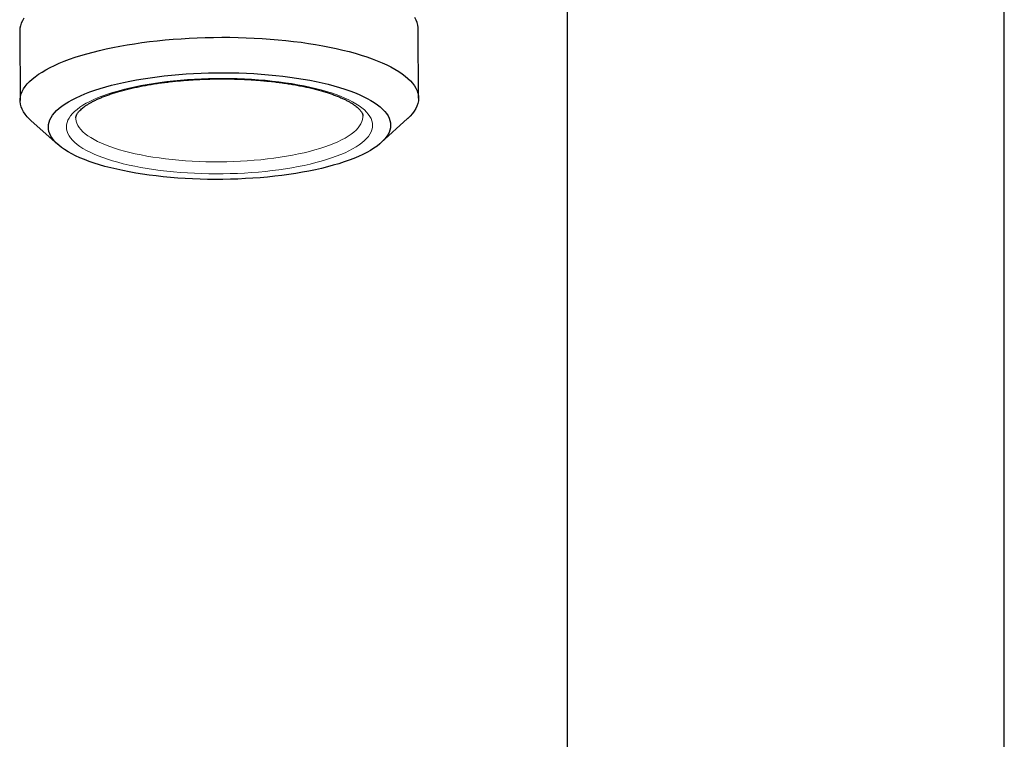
# Model space of a CAD drawing. Header units: millimetres. Extents: x 8 to 2427, y 12 to 2587.
# Tile 19 of 153: x 1088 to 1140, y 1339 to 1377. Entities that reach past the tile are written whole.
import ezdxf

# ---------------------------------------------------------------- set-up
doc = ezdxf.new("R2010")
doc.units = ezdxf.units.MM

msp = doc.modelspace()

# ---------------------------------------------------------------- linework, layer by layer
at = {"color": 7, "linetype": 'Continuous', "lineweight": 30}
for p, q in [((1117.274, 1378.2), (1117.274, 1001.223)), ((1140.274, 1001.223), (1140.274, 1378.2)), ((1088.489, 1376.018), (1088.51, 1372.364)), ((1109.465, 1372.488), (1109.443, 1376.142)), ((1089.096, 1371.297), (1090.499, 1370.052)), ((1107.504, 1370.153), (1108.892, 1371.414))]:
    msp.add_line(p, q, dxfattribs=at)
at = {"color": 7, "linetype": 'Continuous', "lineweight": 30, "flags": 128}
for points in [[(1088.712, 1376.696), (1088.633, 1376.564), (1088.57, 1376.431), (1088.526, 1376.297), (1088.498, 1376.163), (1088.489, 1376.029), (1088.489, 1376.018)], [(1109.443, 1376.142), (1109.442, 1376.198), (1109.425, 1376.332), (1109.39, 1376.465), (1109.338, 1376.598), (1109.268, 1376.73)], [(1092.022, 1374.828), (1092.349, 1374.916), (1092.687, 1375.001), (1093.036, 1375.081), (1093.395, 1375.157), (1093.764, 1375.228), (1094.141, 1375.295), (1094.526, 1375.356), (1094.919, 1375.413), (1095.319, 1375.465), (1095.725, 1375.511), (1096.137, 1375.553), (1096.553, 1375.589), (1096.973, 1375.619), (1097.397, 1375.645), (1097.824, 1375.665), (1098.252, 1375.679), (1098.682, 1375.688), (1099.112, 1375.692), (1099.542, 1375.69), (1099.971, 1375.682), (1100.399, 1375.669), (1100.824, 1375.65), (1101.246, 1375.627), (1101.664, 1375.597), (1102.077, 1375.563), (1102.486, 1375.523), (1102.888, 1375.477), (1103.284, 1375.427), (1103.673, 1375.372), (1104.054, 1375.311), (1104.426, 1375.246), (1104.789, 1375.176), (1105.142, 1375.101), (1105.485, 1375.022), (1105.817, 1374.939), (1106.138, 1374.851), (1106.446, 1374.759), (1106.742, 1374.663), (1107.025, 1374.564), (1107.294, 1374.461), (1107.549, 1374.354), (1107.79, 1374.244), (1108.016, 1374.131), (1108.226, 1374.016), (1108.421, 1373.897), (1108.601, 1373.776), (1108.764, 1373.653), (1108.91, 1373.528), (1109.04, 1373.401), (1109.153, 1373.272), (1109.248, 1373.142), (1109.327, 1373.01), (1109.388, 1372.878), (1109.431, 1372.745), (1109.457, 1372.611), (1109.465, 1372.477), (1109.456, 1372.343), (1109.428, 1372.209), (1109.384, 1372.076), (1109.321, 1371.943), (1109.242, 1371.81), (1109.145, 1371.679), (1109.03, 1371.549), (1108.899, 1371.421), (1108.892, 1371.414)], [(1089.096, 1371.297), (1088.998, 1371.388), (1088.877, 1371.516), (1088.773, 1371.646), (1088.686, 1371.776), (1088.616, 1371.908), (1088.564, 1372.041), (1088.529, 1372.175), (1088.512, 1372.308), (1088.513, 1372.442), (1088.531, 1372.576), (1088.567, 1372.71), (1088.621, 1372.844), (1088.692, 1372.976), (1088.78, 1373.108), (1088.886, 1373.238), (1089.009, 1373.368), (1089.148, 1373.495), (1089.304, 1373.621), (1089.477, 1373.745), (1089.665, 1373.866), (1089.869, 1373.985), (1090.089, 1374.102), (1090.323, 1374.215), (1090.572, 1374.326), (1090.836, 1374.434), (1091.113, 1374.538), (1091.403, 1374.638), (1091.706, 1374.735), (1092.022, 1374.828)], [(1093.012, 1373.085), (1093.316, 1373.167), (1093.63, 1373.245), (1093.955, 1373.319), (1094.289, 1373.388), (1094.633, 1373.452), (1094.986, 1373.512), (1095.346, 1373.566), (1095.714, 1373.616), (1096.087, 1373.661), (1096.467, 1373.7), (1096.852, 1373.735), (1097.24, 1373.764), (1097.632, 1373.787), (1098.027, 1373.805), (1098.424, 1373.818), (1098.822, 1373.825), (1099.22, 1373.827), (1099.618, 1373.823), (1100.014, 1373.814), (1100.409, 1373.8), (1100.801, 1373.78), (1101.189, 1373.754), (1101.573, 1373.723), (1101.952, 1373.687), (1102.325, 1373.646), (1102.691, 1373.599), (1103.051, 1373.548), (1103.402, 1373.491), (1103.745, 1373.43), (1104.079, 1373.364), (1104.402, 1373.293), (1104.715, 1373.218), (1105.017, 1373.139), (1105.307, 1373.056), (1105.585, 1372.968), (1105.849, 1372.877), (1106.101, 1372.782), (1106.338, 1372.684), (1106.561, 1372.582), (1106.769, 1372.477), (1106.962, 1372.37), (1107.14, 1372.26), (1107.301, 1372.147), (1107.447, 1372.032), (1107.575, 1371.916), (1107.687, 1371.797), (1107.782, 1371.677), (1107.86, 1371.556), (1107.92, 1371.434), (1107.963, 1371.311), (1107.988, 1371.187), (1107.996, 1371.063), (1107.986, 1370.939), (1107.959, 1370.815), (1107.913, 1370.691), (1107.851, 1370.568), (1107.771, 1370.446), (1107.674, 1370.326), (1107.56, 1370.206), (1107.429, 1370.088), (1107.282, 1369.972), (1107.119, 1369.858), (1106.939, 1369.746), (1106.744, 1369.637), (1106.534, 1369.531), (1106.309, 1369.427), (1106.07, 1369.326), (1105.817, 1369.229), (1105.551, 1369.136), (1105.271, 1369.046), (1104.98, 1368.96), (1104.677, 1368.878), (1104.362, 1368.8), (1104.038, 1368.726), (1103.703, 1368.657), (1103.359, 1368.593), (1103.006, 1368.533), (1102.646, 1368.478), (1102.279, 1368.429), (1101.905, 1368.384), (1101.525, 1368.344), (1101.141, 1368.31), (1100.752, 1368.281), (1100.36, 1368.258), (1099.965, 1368.239), (1099.568, 1368.227), (1099.17, 1368.219), (1098.772, 1368.218), (1098.374, 1368.221), (1097.978, 1368.23), (1097.583, 1368.245), (1097.192, 1368.265), (1096.803, 1368.291), (1096.419, 1368.321), (1096.041, 1368.358), (1095.667, 1368.399), (1095.301, 1368.445), (1094.941, 1368.497), (1094.59, 1368.553), (1094.247, 1368.615), (1093.914, 1368.681), (1093.59, 1368.751), (1093.277, 1368.826), (1092.975, 1368.906), (1092.685, 1368.989), (1092.408, 1369.077), (1092.143, 1369.168), (1091.892, 1369.263), (1091.654, 1369.361), (1091.431, 1369.463), (1091.223, 1369.567), (1091.03, 1369.675), (1090.852, 1369.785), (1090.691, 1369.897), (1090.546, 1370.012), (1090.417, 1370.129), (1090.305, 1370.247), (1090.21, 1370.367), (1090.133, 1370.489), (1090.072, 1370.611), (1090.029, 1370.734), (1090.004, 1370.858), (1089.996, 1370.982), (1090.006, 1371.106), (1090.034, 1371.23), (1090.079, 1371.353), (1090.141, 1371.476), (1090.221, 1371.598), (1090.318, 1371.719), (1090.432, 1371.839), (1090.563, 1371.957), (1090.71, 1372.073), (1090.874, 1372.187), (1091.053, 1372.298), (1091.248, 1372.408), (1091.458, 1372.514), (1091.683, 1372.618), (1091.922, 1372.718), (1092.175, 1372.815), (1092.442, 1372.909), (1092.721, 1372.999), (1093.012, 1373.085)]]:
    msp.add_lwpolyline(points, dxfattribs=at)
at = {"color": 252, "linetype": 'Continuous', "lineweight": 0, "flags": 128}
for points in [[(1093.644, 1372.867), (1093.932, 1372.945), (1094.23, 1373.018), (1094.54, 1373.088), (1094.859, 1373.152), (1095.187, 1373.212), (1095.524, 1373.267), (1095.868, 1373.317), (1096.219, 1373.362), (1096.576, 1373.402), (1096.939, 1373.436), (1097.306, 1373.466), (1097.677, 1373.49), (1098.05, 1373.508), (1098.426, 1373.521), (1098.803, 1373.529), (1099.18, 1373.531), (1099.557, 1373.528), (1099.933, 1373.519), (1100.307, 1373.504), (1100.678, 1373.484), (1101.045, 1373.459), (1101.408, 1373.429), (1101.765, 1373.393), (1102.116, 1373.351), (1102.461, 1373.305), (1102.797, 1373.254), (1103.126, 1373.198), (1103.445, 1373.137), (1103.755, 1373.071), (1104.054, 1373.001), (1104.342, 1372.926), (1104.618, 1372.848), (1104.882, 1372.765), (1105.133, 1372.679), (1105.37, 1372.588), (1105.594, 1372.495), (1105.803, 1372.398), (1105.997, 1372.298), (1106.175, 1372.196), (1106.338, 1372.09), (1106.485, 1371.983), (1106.615, 1371.873), (1106.728, 1371.762), (1106.825, 1371.648), (1106.904, 1371.534), (1106.966, 1371.418), (1107.01, 1371.302), (1107.037, 1371.184), (1107.046, 1371.067), (1107.037, 1370.949), (1107.011, 1370.832), (1106.967, 1370.715), (1106.906, 1370.598), (1106.827, 1370.483), (1106.731, 1370.369), (1106.618, 1370.256), (1106.488, 1370.145), (1106.342, 1370.035), (1106.179, 1369.928), (1106.001, 1369.824), (1105.807, 1369.722), (1105.599, 1369.623), (1105.376, 1369.527), (1105.138, 1369.434), (1104.888, 1369.345), (1104.624, 1369.259), (1104.348, 1369.177), (1104.061, 1369.1), (1103.762, 1369.026), (1103.452, 1368.957), (1103.133, 1368.893), (1102.805, 1368.833), (1102.469, 1368.778), (1102.124, 1368.728), (1101.773, 1368.683), (1101.416, 1368.643), (1101.053, 1368.608), (1100.686, 1368.579), (1100.316, 1368.555), (1099.942, 1368.536), (1099.566, 1368.523), (1099.189, 1368.516), (1098.812, 1368.514), (1098.435, 1368.517), (1098.059, 1368.526), (1097.685, 1368.54), (1097.314, 1368.56), (1096.947, 1368.586), (1096.585, 1368.616), (1096.227, 1368.652), (1095.876, 1368.693), (1095.532, 1368.74), (1095.195, 1368.791), (1094.867, 1368.847), (1094.547, 1368.908), (1094.238, 1368.974), (1093.938, 1369.044), (1093.651, 1369.118), (1093.374, 1369.197), (1093.11, 1369.28), (1092.859, 1369.366), (1092.622, 1369.456), (1092.399, 1369.55), (1092.19, 1369.647), (1091.996, 1369.746), (1091.817, 1369.849), (1091.654, 1369.954), (1091.508, 1370.062), (1091.377, 1370.172), (1091.264, 1370.283), (1091.168, 1370.396), (1091.088, 1370.511), (1091.026, 1370.627), (1090.982, 1370.743), (1090.955, 1370.86), (1090.946, 1370.978), (1090.955, 1371.096), (1090.981, 1371.213), (1091.025, 1371.33), (1091.087, 1371.446), (1091.165, 1371.562), (1091.262, 1371.676), (1091.375, 1371.789), (1091.504, 1371.9), (1091.651, 1372.009), (1091.813, 1372.116), (1091.991, 1372.221), (1092.185, 1372.323), (1092.394, 1372.422), (1092.617, 1372.518), (1092.854, 1372.611), (1093.104, 1372.7), (1093.368, 1372.786), (1093.644, 1372.867)], [(1091.443, 1371.452), (1091.446, 1371.395), (1091.465, 1371.281), (1091.501, 1371.168), (1091.554, 1371.056), (1091.625, 1370.945), (1091.713, 1370.835), (1091.818, 1370.727), (1091.94, 1370.62), (1092.079, 1370.516), (1092.233, 1370.414), (1092.404, 1370.314), (1092.589, 1370.217), (1092.79, 1370.123), (1093.005, 1370.033), (1093.234, 1369.945), (1093.477, 1369.862), (1093.732, 1369.782), (1094, 1369.706), (1094.28, 1369.634), (1094.57, 1369.567), (1094.871, 1369.504), (1095.181, 1369.446), (1095.5, 1369.393), (1095.828, 1369.345), (1096.163, 1369.301), (1096.504, 1369.263), (1096.851, 1369.23), (1097.204, 1369.202), (1097.56, 1369.18), (1097.92, 1369.163), (1098.282, 1369.151), (1098.646, 1369.145), (1099.011, 1369.145), (1099.376, 1369.15), (1099.74, 1369.16), (1100.102, 1369.176), (1100.461, 1369.198), (1100.817, 1369.224), (1101.169, 1369.256), (1101.516, 1369.294), (1101.857, 1369.336), (1102.191, 1369.383), (1102.518, 1369.436), (1102.836, 1369.493), (1103.146, 1369.555), (1103.445, 1369.621), (1103.735, 1369.692), (1104.013, 1369.767), (1104.28, 1369.846), (1104.534, 1369.929), (1104.775, 1370.016), (1105.003, 1370.106), (1105.217, 1370.199), (1105.416, 1370.295), (1105.6, 1370.394), (1105.769, 1370.496), (1105.922, 1370.6), (1106.059, 1370.706), (1106.179, 1370.814), (1106.283, 1370.924), (1106.369, 1371.035), (1106.438, 1371.147), (1106.49, 1371.259), (1106.525, 1371.373), (1106.541, 1371.487), (1106.543, 1371.542)]]:
    msp.add_lwpolyline(points, dxfattribs=at)
at = {"color": 7, "linetype": 'Continuous', "lineweight": 30}
for points, knots in [([(1093.777, 1372.861), (1093.822, 1372.874), (1093.952, 1372.91), (1094.175, 1372.967), (1094.448, 1373.032), (1094.732, 1373.093), (1095.024, 1373.151), (1095.326, 1373.205), (1095.635, 1373.254), (1095.951, 1373.3), (1096.274, 1373.341), (1096.603, 1373.378), (1096.937, 1373.411), (1097.276, 1373.438), (1097.618, 1373.462), (1097.963, 1373.48), (1098.31, 1373.494), (1098.659, 1373.503), (1099.008, 1373.507), (1099.358, 1373.506), (1099.706, 1373.501), (1100.054, 1373.49), (1100.399, 1373.475), (1100.741, 1373.455), (1101.079, 1373.431), (1101.413, 1373.402), (1101.742, 1373.368), (1102.065, 1373.33), (1102.381, 1373.287), (1102.69, 1373.24), (1102.991, 1373.189), (1103.284, 1373.134), (1103.567, 1373.076), (1103.841, 1373.014), (1104.104, 1372.948), (1104.355, 1372.879), (1104.596, 1372.807), (1104.823, 1372.733), (1105.038, 1372.656), (1105.24, 1372.577), (1105.427, 1372.497), (1105.601, 1372.415), (1105.759, 1372.333), (1105.903, 1372.251), (1106.031, 1372.169), (1106.144, 1372.088), (1106.242, 1372.01), (1106.324, 1371.934), (1106.392, 1371.862), (1106.445, 1371.794), (1106.486, 1371.732), (1106.514, 1371.675), (1106.533, 1371.623), (1106.542, 1371.58), (1106.542, 1371.554), (1106.542, 1371.542)], [0, 0, 0, 0, 0.0101555, 0.0292646, 0.0484118, 0.0676031, 0.0868327, 0.1060958, 0.1253878, 0.1447049, 0.1640436, 0.1834008, 0.2027737, 0.2221597, 0.2415565, 0.260962, 0.2803742, 0.2997912, 0.3192112, 0.3386324, 0.3580527, 0.3774703, 0.3968832, 0.4162896, 0.4356877, 0.4550752, 0.4744501, 0.4938099, 0.5131518, 0.532473, 0.5517702, 0.5710397, 0.5902773, 0.6094784, 0.6286376, 0.6477489, 0.6668056, 0.6858001, 0.7047239, 0.7235678, 0.742322, 0.7609762, 0.7795206, 0.7979468, 0.8162496, 0.8344298, 0.852499, 0.8704858, 0.888447, 0.9064462, 0.9246296, 0.9432501, 0.9627512, 0.9839613, 1, 1, 1, 1]), ([(1091.444, 1371.453), (1091.445, 1371.47), (1091.445, 1371.501), (1091.459, 1371.553), (1091.48, 1371.607), (1091.513, 1371.667), (1091.559, 1371.734), (1091.619, 1371.806), (1091.693, 1371.882), (1091.782, 1371.96), (1091.885, 1372.041), (1092.003, 1372.123), (1092.136, 1372.206), (1092.284, 1372.289), (1092.446, 1372.372), (1092.623, 1372.455), (1092.814, 1372.536), (1093.018, 1372.616), (1093.236, 1372.694), (1093.467, 1372.77), (1093.65, 1372.825), (1093.755, 1372.855), (1093.777, 1372.861)], [0, 0, 0, 0, 0.0662797, 0.1239341, 0.1763219, 0.2257385, 0.2781322, 0.328674, 0.3783625, 0.427776, 0.4771908, 0.526766, 0.5766094, 0.6267695, 0.6772594, 0.7280714, 0.7791864, 0.8305793, 0.8822234, 0.9340917, 0.9861586, 1, 1, 1, 1])]:
    msp.add_open_spline(points, degree=3, knots=knots, dxfattribs=at)

doc.saveas('drawing.dxf')
